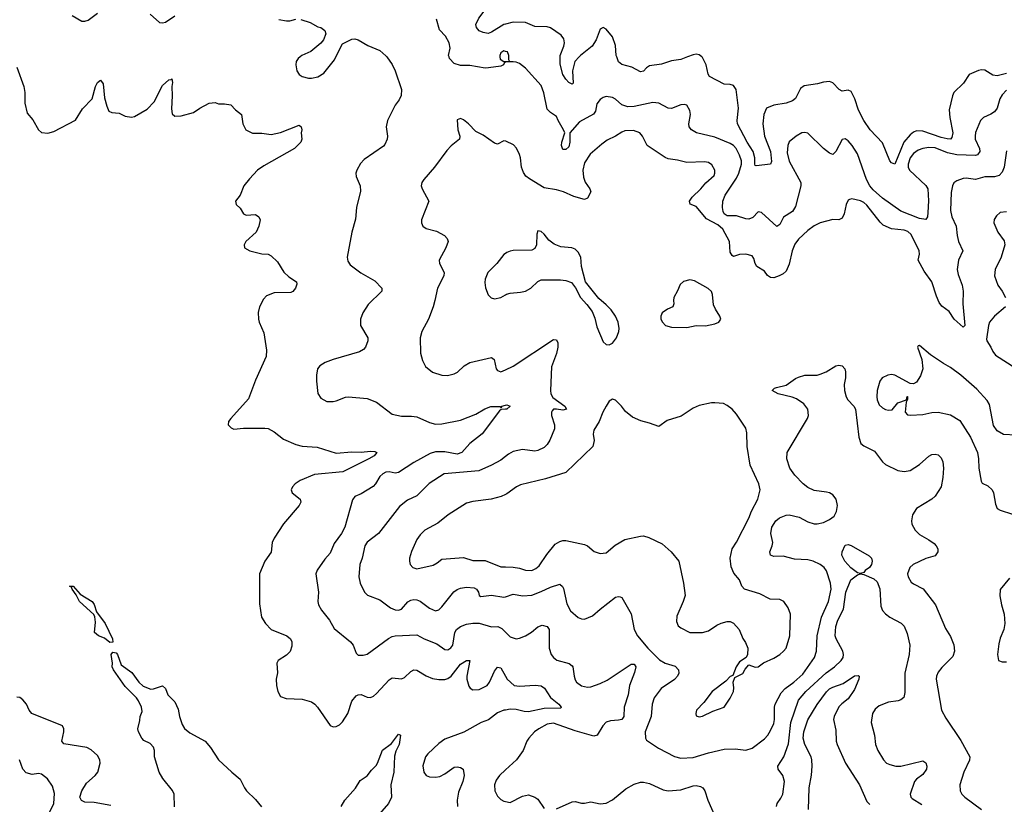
# Model space of a CAD drawing. Header units: inches. Extents: x 1603819 to 1745079, y 385938 to 533966.
# Tile 233 of 256: x 1676869 to 1683216, y 435184 to 440240. Entities that reach past the tile are written whole.
import ezdxf

# ---------------------------------------------------------------- set-up
doc = ezdxf.new("R2010")
doc.units = ezdxf.units.IN
doc.header["$MEASUREMENT"] = 0
for name, color, linetype in [('B6473', 7, 'Continuous'), ('B6474', 7, 'Continuous'), ('B6483', 7, 'Continuous'), ('B6484', 7, 'Continuous')]:
    doc.layers.add(name, color=color, linetype=linetype)

msp = doc.modelspace()

# ---------------------------------------------------------------- linework, layer by layer
at = {"layer": 'B6473', "color": 5}
for points, elevation in [([(1678676.1, 440000), (1678664.9, 439990), (1678650.6, 439970), (1678648.5, 439950), (1678655.5, 439910), (1678670, 439887.3), (1678690, 439873.4), (1678730, 439863), (1678750, 439862.4), (1678790, 439872.7), (1678830, 439895.5), (1678898, 439982), (1678907.1, 440000)], 440), ([(1679235.2, 440000), (1679270, 439950.6), (1679288.7, 439910), (1679330, 439791), (1679328.8, 439751.2), (1679315.8, 439724.2), (1679290, 439689.2), (1679240.3, 439590), (1679230.5, 439550), (1679240.5, 439490), (1679238, 439470), (1679223.4, 439436.6), (1679214.3, 439425.7), (1679090, 439339.7), (1679065.8, 439314.2), (1679041.3, 439270), (1679035.8, 439250), (1679037.6, 439230), (1679063.1, 439170), (1679065.8, 439134.2), (1679039.3, 439030), (1679033.7, 438953.7), (1679010.3, 438870), (1678980.3, 438710), (1678983.4, 438683.4), (1679000.2, 438660.2), (1679068.8, 438608.8), (1679157.5, 438557.5), (1679202.8, 438510), (1679204, 438490), (1679115.3, 438404.7), (1679082, 438350), (1679066.7, 438310), (1679066, 438270), (1679114, 438190), (1679114, 438170), (1679098.4, 438130), (1679085.5, 438114.5), (1679059.7, 438100.3), (1678890.7, 438050), (1678838, 438030), (1678804.9, 438010), (1678789.2, 437990), (1678781.8, 437950), (1678781.5, 437910), (1678790.4, 437830.4), (1678810, 437802), (1678850, 437780.5), (1678890, 437779.1), (1678910, 437783), (1678970, 437808), (1678989.5, 437810.5), (1679110, 437799.3), (1679170, 437774.3), (1679270, 437698), (1679330, 437684.2), (1679394.9, 437685.1), (1679430, 437680.8), (1679510, 437643.8), (1679550, 437634.2), (1679590, 437636.1), (1679710, 437660.2), (1679810, 437698.8), (1679866.8, 437733.2), (1679906.7, 437746.7), (1679966.4, 437746.4), (1679970, 437742), (1679976.4, 437743.6), (1679978, 437750), (1680000, 437755.3)], 440), ([(1680000, 439966.1), (1679995.3, 439964.7), (1679986.8, 439950), (1679970, 439941.6), (1679890.3, 439929.7), (1679870, 439928.5), (1679770, 439945.1), (1679710, 439945.6), (1679670, 439957.4), (1679639.7, 439990), (1679636.9, 440000)], 440), ([(1679964.5, 440000), (1679965.8, 439985.8), (1679990, 439971.6), (1680000, 439971.1)], 440), ([(1676850, 439934), (1676895.6, 439810), (1676902, 439770), (1676901.4, 439701.4), (1676918.3, 439638.3), (1676953.9, 439593.9), (1676990.3, 439530.3), (1677010, 439512.4), (1677050, 439508.9), (1677090, 439520.4), (1677228.2, 439591.8), (1677274.6, 439665.4), (1677337.2, 439730), (1677356.9, 439810), (1677370, 439835.5), (1677390, 439850.7), (1677406.6, 439826.6), (1677415.9, 439735.9), (1677430, 439682), (1677444.7, 439650), (1677462, 439642), (1677510, 439638), (1677550, 439618), (1677590, 439611), (1677610, 439617.3), (1677690, 439663.6), (1677735.3, 439710), (1677790, 439815.3), (1677830, 439852.4), (1677846.3, 439853.7), (1677850, 439858), (1677854.9, 439834.9), (1677850.4, 439810), (1677851.8, 439750), (1677846.7, 439666.7), (1677852.8, 439632.8), (1677870, 439619.1), (1677910, 439620.4), (1677990, 439641.6), (1678030, 439670.5), (1678090, 439702.8), (1678130, 439706), (1678150, 439698.8), (1678190, 439698.8), (1678230, 439691.3), (1678259.8, 439659.8), (1678298, 439630), (1678308.1, 439568.1), (1678326.8, 439530), (1678370, 439508.4), (1678430, 439508.2), (1678490, 439501.3), (1678550, 439512.4), (1678670, 439560.5), (1678684, 439550), (1678688.2, 439530), (1678684.4, 439510), (1678687.7, 439470), (1678681.6, 439450), (1678640.5, 439410), (1678442.7, 439297.3), (1678403.1, 439270), (1678350, 439215.6), (1678314, 439170), (1678290, 439109), (1678261, 439070), (1678264.7, 439050), (1678290, 439026), (1678311, 438990), (1678330, 438980.5), (1678390, 438984), (1678410.8, 438970), (1678418.8, 438950), (1678410.7, 438910), (1678394, 438870), (1678326, 438810), (1678316, 438790), (1678318.8, 438770), (1678352, 438750), (1678430, 438730.4), (1678470, 438728.4), (1678490, 438719.3), (1678530, 438680.7), (1678572.5, 438612.5), (1678603.8, 438583.8), (1678654, 438550), (1678655.2, 438535.2), (1678647.3, 438510), (1678630, 438489), (1678617.5, 438482.5), (1678510, 438479.7), (1678459.3, 438460.7), (1678439.9, 438440.1), (1678414.6, 438390), (1678406.5, 438353.5), (1678408.4, 438310), (1678412.9, 438290), (1678443.2, 438223.2), (1678459.7, 438110), (1678457.3, 438070), (1678390, 437917.2), (1678343.9, 437796.1), (1678230.8, 437670), (1678216, 437650), (1678212, 437630), (1678232, 437610), (1678250, 437601), (1678312.5, 437607.5), (1678448.6, 437608.6), (1678470, 437604.9), (1678510, 437584.9), (1678570, 437536.1), (1678650, 437502), (1678691, 437491), (1678786.2, 437486.2), (1678910, 437446.7), (1679010, 437456.2), (1679070, 437454), (1679130, 437459.5), (1679157.5, 437457.5), (1679171, 437450), (1679153.4, 437430), (1679119.3, 437410), (1678952.6, 437327.4), (1678770, 437309.1), (1678677.1, 437270), (1678644.4, 437250), (1678626.7, 437230), (1678619.3, 437210), (1678625.5, 437190), (1678676.3, 437150), (1678682, 437130), (1678670.6, 437110), (1678569, 436991), (1678510, 436899.3), (1678497.6, 436870), (1678490, 436809.2), (1678448.5, 436750), (1678415.8, 436670), (1678415.6, 436475.6), (1678427.7, 436390), (1678452.7, 436350), (1678490, 436310.4), (1678590.2, 436270.3), (1678614.4, 436250), (1678622.4, 436230), (1678622.4, 436202.4), (1678611.9, 436168.1), (1678590, 436144), (1678536.3, 436110), (1678527.6, 436092.4), (1678530.2, 436030.2), (1678523.1, 435990), (1678523.7, 435950), (1678532.2, 435910), (1678550, 435878), (1678585.9, 435865.9), (1678690, 435861.2), (1678750, 435844.4), (1678771.8, 435830), (1678788.9, 435810), (1678870, 435692.7), (1678890, 435682.4), (1678910, 435685.3), (1678930, 435695.6), (1678950, 435715.3), (1678983.4, 435770), (1679010, 435848.2), (1679038, 435882), (1679050, 435890.3), (1679070, 435891.7), (1679110, 435873.4), (1679130, 435871.8), (1679150, 435880.9), (1679170, 435897.8), (1679250, 435985.8), (1679270, 435998), (1679330, 435991.5), (1679350, 436002), (1679390, 436040.3), (1679410, 436050.3), (1679430, 436047.9), (1679490, 436012.2), (1679530, 435995.2), (1679570, 435987.9), (1679610, 435989.1), (1679630, 435995.5), (1679650, 436010.2), (1679710, 436087.7), (1679750, 436111.6), (1679770, 436110.5), (1679750.7, 436010), (1679750.6, 435990), (1679764.2, 435944.2), (1679772.1, 435932.1), (1679790, 435920.9), (1679830, 435923.3), (1679881.5, 435950), (1679898, 435970), (1679930, 436042.4), (1679950, 436068.2), (1679970, 436064), (1680000, 436009.1)], 420), ([(1680000, 439458.2), (1679990, 439459), (1679950, 439439), (1679930, 439443.7), (1679856.8, 439496.8), (1679810, 439519.6), (1679762.9, 439570), (1679730, 439594), (1679710, 439602.7), (1679690, 439595.3), (1679692.4, 439530), (1679705.5, 439490), (1679704, 439470), (1679650, 439427), (1679622.5, 439397.5), (1679543.1, 439290), (1679473.4, 439210), (1679460.7, 439190), (1679457.3, 439170), (1679462.8, 439150), (1679506.8, 439070), (1679459.1, 438950), (1679458.8, 438930), (1679466.8, 438910), (1679490, 438894), (1679556.3, 438876.3), (1679607.3, 438850), (1679625.5, 438830), (1679630.4, 438810), (1679616, 438770), (1679574, 438690), (1679574.4, 438670), (1679605.3, 438610), (1679603.7, 438590), (1679561.3, 438510), (1679546, 438430), (1679533.7, 438390), (1679504.2, 438310), (1679461.3, 438230), (1679450.3, 438190), (1679451.9, 438091.9), (1679464.9, 438044.9), (1679485.5, 438005.5), (1679529.2, 437969.2), (1679589.7, 437950.3), (1679627.9, 437947.9), (1679670, 437957.8), (1679691.9, 437968.1), (1679735.1, 438010), (1679770, 438031.4), (1679910, 438063), (1679927.3, 438050), (1679940.7, 437990), (1679950, 437978.8), (1679970, 437970.6), (1680000, 437984.1)], 460), ([(1680000, 438733.7), (1679990, 438726.6), (1679945.7, 438670), (1679887.2, 438610), (1679870, 438568.7), (1679867.1, 438547.1), (1679871.5, 438511.5), (1679890, 438466), (1679908.3, 438448.3), (1679930, 438440.7), (1679970, 438450.6), (1680000, 438467.2)], 480), ([(1680000, 437729.2), (1679972.2, 437727.8), (1679961.1, 437718.9), (1679850, 437571.2), (1679770.2, 437510), (1679719.5, 437450), (1679690, 437439.8), (1679610, 437455.3), (1679550, 437454.2), (1679514.8, 437445.2), (1679410, 437386), (1679310, 437322.4), (1679290, 437317.8), (1679250, 437326.8), (1679230, 437324.5), (1679210, 437314.2), (1679190, 437295.4), (1679162.9, 437250), (1679147.4, 437232.6), (1679070, 437184.7), (1679030, 437167.6), (1679015, 437145), (1678965.2, 436970), (1678944, 436930), (1678896.4, 436863.6), (1678870, 436802.7), (1678836, 436764), (1678787.5, 436692.5), (1678777.1, 436670), (1678794.9, 436550), (1678791.6, 436490), (1678794.6, 436470), (1678815.5, 436435.5), (1678867.2, 436370), (1678897.3, 436317.3), (1679002.4, 436230), (1679018, 436210), (1679038.8, 436158.8), (1679050, 436144.7), (1679084, 436144), (1679110, 436152.4), (1679246.6, 436253.4), (1679270, 436266), (1679289.8, 436270.2), (1679430, 436276.5), (1679477.1, 436250), (1679558, 436218), (1679610, 436180.8), (1679630, 436180.3), (1679648.8, 436191.2), (1679660.4, 436210), (1679673.7, 436290), (1679685.5, 436310), (1679709.9, 436330.1), (1679750, 436343.8), (1679790, 436350.8), (1679830, 436350.1), (1679910, 436326.9), (1679951, 436330), (1679977.6, 436317.6), (1680000, 436294.1)], 440), ([(1680000, 437425.1), (1679970, 437401.5), (1679910, 437368.5), (1679828.2, 437331.8), (1679606.3, 437313.7), (1679507.9, 437252.1), (1679430, 437170.9), (1679370, 437143.5), (1679317.6, 437102.4), (1679182.6, 436930), (1679110, 436872.1), (1679093.6, 436850), (1679077.6, 436770), (1679062.6, 436730), (1679055, 436650), (1679064, 436610), (1679091.4, 436551.4), (1679111.6, 436531.6), (1679190, 436502.3), (1679258.4, 436450), (1679290, 436437.3), (1679310, 436434), (1679330, 436440.9), (1679371.8, 436488.2), (1679390, 436500.2), (1679410, 436504.2), (1679430, 436502.4), (1679450, 436494), (1679510, 436448), (1679550, 436430.3), (1679570, 436436.9), (1679590, 436455.6), (1679667.9, 436552.1), (1679690, 436568.4), (1679710, 436576.3), (1679750, 436583), (1679798, 436578), (1679814, 436570), (1679825.7, 436550), (1679830.3, 436530.3), (1679842.4, 436522.4), (1679909.4, 436530.6), (1679990, 436517.7), (1680000, 436521.1)], 460), ([(1680000, 437179.7), (1679972.3, 437167.7), (1679909.2, 437150.8), (1679790, 437135.6), (1679750, 437124), (1679630.5, 437050), (1679564.7, 436995.3), (1679481.6, 436950), (1679450, 436920.7), (1679428.8, 436890), (1679394, 436814), (1679381.3, 436770), (1679381.3, 436750), (1679387, 436730), (1679403.8, 436710), (1679430, 436700.9), (1679535.1, 436725), (1679560.8, 436739.2), (1679590, 436764), (1679730, 436774), (1679790, 436754.6), (1679870, 436754.7), (1679970, 436714.9), (1680000, 436714)], 480), ([(1677866.8, 435166.8), (1677864.1, 435250), (1677853.2, 435273.2), (1677792.3, 435350), (1677768.7, 435390), (1677737.4, 435490), (1677738, 435530), (1677731.1, 435551.1), (1677710, 435575.1), (1677670, 435594.5), (1677656.2, 435610), (1677635.1, 435650), (1677629.6, 435670.4), (1677644, 435724), (1677646, 435750), (1677658, 435782), (1677653.3, 435810), (1677635.8, 435850), (1677622, 435870), (1677550, 435943), (1677474, 436050), (1677465.1, 436070), (1677467.6, 436092.4), (1677459.5, 436150), (1677470, 436164), (1677490, 436160.5), (1677500.5, 436150), (1677522.4, 436082.4), (1677592.7, 436032.8), (1677637.1, 435970), (1677664.3, 435944.3), (1677714.3, 435925.7), (1677732.6, 435927.4), (1677790, 435947.7), (1677810, 435930.8), (1677824, 435890), (1677870, 435844.9), (1677890, 435797.3), (1677899.3, 435750), (1677917.3, 435697.3), (1677932, 435672), (1677965.3, 435645.3), (1678064.9, 435590), (1678098, 435550), (1678150, 435470.8), (1678235.8, 435390), (1678290, 435346.7), (1678317.3, 435290), (1678331.3, 435271.3), (1678390, 435215), (1678427.1, 435167.1)], 380), ([(1677455.7, 435175.7), (1677350, 435196.3), (1677290, 435197.6), (1677267.4, 435207.4), (1677257.6, 435230), (1677269.8, 435270), (1677298.9, 435321.1), (1677356, 435370), (1677372.4, 435390), (1677387.2, 435450), (1677385.8, 435470), (1677370, 435498.3), (1677330, 435534.7), (1677300.9, 435550), (1677153.6, 435573.6), (1677139.7, 435590), (1677153.1, 435650), (1677153.3, 435670), (1677145.1, 435690), (1676946.6, 435770), (1676931.1, 435791.1), (1676912.8, 435830), (1676890, 435857.6), (1676870, 435871.2), (1676850, 435873.3)], 420), ([(1680000, 435791.5), (1679990.1, 435789.9), (1679950, 435773.2), (1679891.2, 435728.8), (1679844.2, 435710), (1679731.5, 435648.5), (1679610, 435603.1), (1679570, 435575.8), (1679499, 435510), (1679485.2, 435490), (1679468.1, 435431.9), (1679474.9, 435390), (1679490, 435370.3), (1679510, 435361.3), (1679550, 435358), (1679576.5, 435363.5), (1679610, 435379.6), (1679670, 435423), (1679690, 435425.5), (1679710, 435420.5), (1679726.8, 435410), (1679734, 435370), (1679724.9, 435330), (1679697.8, 435262.2), (1679690.2, 435210), (1679691.7, 435170)], 420), ([(1678940.7, 435170), (1678965, 435210), (1679032.9, 435287.1), (1679063.6, 435336.4), (1679110, 435366.7), (1679135.9, 435404.1), (1679166.1, 435433.9), (1679176.5, 435450), (1679207.8, 435532.2), (1679265.2, 435574.8), (1679310, 435634.9), (1679324.7, 435630), (1679314.6, 435570), (1679294.5, 435525.5), (1679286.2, 435493.8), (1679280.9, 435390), (1679261.6, 435310), (1679266.3, 435230), (1679247.5, 435190), (1679144, 435070)], 380), ([(1677060.9, 435130), (1677089, 435190), (1677093.6, 435253.6), (1677080.9, 435300.9), (1677049, 435349), (1677010, 435378.9), (1676990, 435383), (1676950, 435376.3), (1676910, 435387.6), (1676889.8, 435409.8), (1676866.9, 435470)], 440), ([(1680000, 435405.1), (1679961.1, 435370), (1679940.9, 435339.1), (1679930.3, 435310), (1679931.8, 435270), (1679950, 435235.5), (1679970, 435215.8), (1679990, 435203.1), (1680000, 435201.4)], 440)]:
    msp.add_lwpolyline(points, dxfattribs=dict(at, elevation=elevation))
at = {"layer": 'B6473', "color": 5, "elevation": 380}
msp.add_lwpolyline([(1677450, 436226.6), (1677415.2, 436255.2), (1677377.2, 436270), (1677352.3, 436290), (1677357.2, 436357.2), (1677352.7, 436392.7), (1677346.3, 436406.3), (1677255.1, 436490), (1677234, 436534), (1677206.6, 436570), (1677204, 436584), (1677189.6, 436590.4), (1677214.8, 436590), (1677258, 436538), (1677337.3, 436490), (1677350, 436471), (1677364.9, 436424.9), (1677420.5, 436350), (1677467.3, 436250), (1677470, 436229.2)], close=True, dxfattribs=at)
at = {"layer": 'B6474', "color": 5}
for points, elevation in [([(1680000, 440212.2), (1679990, 440209.9), (1679910, 440159.1), (1679890, 440151.5), (1679857.2, 440157.2), (1679830, 440168.3), (1679813.3, 440190), (1679809.7, 440210), (1679828.3, 440250), (1679870, 440304.2), (1679936.2, 440370), (1679963.7, 440416.3), (1680000, 440462.2)], 420), ([(1677207.1, 440267.1), (1677270, 440230.8), (1677290, 440230.6), (1677310, 440238), (1677370, 440282)], 440), ([(1677710, 440274.8), (1677770, 440223), (1677790, 440219.3), (1677810, 440223.1), (1677870, 440266)], 440), ([(1678539.6, 440240.4), (1678590, 440232.2), (1678610, 440232.7), (1678650, 440243.8)], 440), ([(1678680.4, 440240.4), (1678742.5, 440222.5), (1678790, 440194.8), (1678811.3, 440190), (1678836, 440170), (1678842.8, 440150), (1678826.8, 440110), (1678810.4, 440089.6), (1678745.5, 440034.5), (1678687.3, 440010), (1678676.1, 440000)], 440), ([(1679636.9, 440000), (1679634, 440010), (1679643.5, 440056.5), (1679637.5, 440090), (1679615, 440135), (1679574.3, 440174.3), (1679555.8, 440244.2)], 440), ([(1678907.1, 440000), (1678950, 440084.7), (1679010, 440114.8), (1679030, 440116.3), (1679050, 440110.5), (1679113.5, 440073.5), (1679190, 440040.7), (1679230, 440007.3), (1679235.2, 440000)], 440), ([(1680000, 440035.8), (1679990, 440038.4), (1679970, 440026.6), (1679963.6, 440010), (1679964.5, 440000)], 440)]:
    msp.add_lwpolyline(points, dxfattribs=dict(at, elevation=elevation))
at = {"layer": 'B6483', "color": 5}
for points, elevation in [([(1680000, 439971.1), (1680010, 439970.6), (1680027.3, 439972.7), (1680021.2, 439981.2), (1680022, 440000)], 440), ([(1680475.2, 440000), (1680448.4, 439970), (1680432.6, 439910), (1680436.3, 439830), (1680430, 439825.1), (1680410, 439836.2), (1680390, 439856), (1680370, 439887.2), (1680353.9, 439953.9), (1680353.2, 440000)], 420), ([(1681172.9, 440000), (1681130, 439983.5), (1681070, 439975.1), (1681007.3, 439952.7), (1680930, 439943), (1680910, 439929.6), (1680890, 439908.2), (1680870, 439903.5), (1680815.1, 439935.1), (1680750.6, 439950.6), (1680730, 439968.3), (1680717.8, 440000)], 420), ([(1683230, 439893.1), (1683170, 439878.6), (1683142.2, 439882.2), (1683090, 439914.5), (1683070, 439917.7), (1683050, 439913), (1682990, 439886.6), (1682952.2, 439830), (1682891.8, 439770), (1682882.8, 439750), (1682861.5, 439658.5), (1682865.3, 439610), (1682883.5, 439510), (1682878.3, 439481.7), (1682870, 439471.1), (1682848.4, 439471.6), (1682810, 439481.5), (1682690, 439521.4), (1682650, 439524.8), (1682630, 439515.7), (1682610, 439498.8), (1682568.3, 439451.7), (1682510, 439309.6), (1682490, 439317.6), (1682477.6, 439330), (1682430, 439447), (1682352.4, 439530), (1682311.1, 439590), (1682276, 439656), (1682253, 439730), (1682230, 439776.4), (1682210, 439786), (1682170, 439778.7), (1682151, 439791), (1682110, 439832.7), (1682090, 439840.9), (1682050, 439838), (1682013, 439827), (1681926.7, 439813.3), (1681902.9, 439797.1), (1681870, 439731.8), (1681850, 439716.3), (1681810, 439703.1), (1681730, 439689.7), (1681683.6, 439670), (1681665.4, 439630), (1681660.4, 439570), (1681670.9, 439490), (1681708.7, 439390), (1681714.7, 439325.3), (1681710, 439308), (1681617.6, 439297.6), (1681610, 439300.9), (1681608, 439308), (1681609, 439350), (1681597.2, 439390), (1681559.3, 439450), (1681496.6, 439570), (1681493.8, 439590), (1681502.2, 439670), (1681487.3, 439790), (1681470, 439816.3), (1681450, 439823.5), (1681410, 439824.2), (1681314.9, 439874.9), (1681307.2, 439890), (1681294.2, 439950), (1681270, 439996.3), (1681265.7, 440000)], 420), ([(1683230, 439785.7), (1683203.1, 439756.9), (1683187.4, 439730), (1683169.4, 439670), (1683153.9, 439646.1), (1683130, 439630.6), (1683082.4, 439610), (1683063.1, 439590), (1683030, 439512.7), (1683027.3, 439490), (1683029.4, 439469.4), (1683055.8, 439410), (1683058.5, 439390), (1683043, 439370), (1683030, 439365), (1682910, 439368.5), (1682850, 439382.3), (1682770, 439413.3), (1682730, 439416.9), (1682690, 439411.1), (1682660.7, 439399.3), (1682630, 439376.8), (1682610, 439350.7), (1682596.5, 439310), (1682597.2, 439290), (1682604.6, 439270), (1682711.3, 439171.3), (1682723, 439150), (1682727.1, 439072.9), (1682723.4, 438996.6), (1682720.4, 438970), (1682710, 438952.7), (1682670, 438958.3), (1682550, 439007.1), (1682430, 439089.9), (1682370, 439144.7), (1682348.8, 439170), (1682327.5, 439210), (1682270, 439376.3), (1682234.8, 439430), (1682210, 439458.7), (1682190, 439471.7), (1682170, 439467.1), (1682130, 439391.3), (1682110, 439371.6), (1682090, 439379.6), (1682051, 439411), (1681950, 439509.5), (1681930, 439513.7), (1681910, 439510.8), (1681874.4, 439490), (1681830, 439453.3), (1681820.2, 439430), (1681817.2, 439382.8), (1681830, 439328), (1681904, 439190), (1681905.2, 439170), (1681870, 439037.2), (1681850, 439004.2), (1681793.3, 438966.7), (1681770, 438921.2), (1681750, 438907), (1681650, 438997.2), (1681630, 439001.2), (1681594.9, 438965.1), (1681570, 438955.1), (1681550, 438956.9), (1681490, 438976.4), (1681430, 438975.6), (1681410, 438989.6), (1681404.5, 439004.5), (1681398.9, 439030), (1681401, 439070), (1681416, 439110), (1681490, 439218), (1681504.2, 439250), (1681521.3, 439310), (1681521.1, 439330), (1681510, 439366.3), (1681486.8, 439410), (1681470, 439429.8), (1681450, 439442.4), (1681350, 439483.2), (1681232.3, 439510), (1681198.7, 439530), (1681185.7, 439550), (1681182.7, 439570), (1681193.1, 439630), (1681190, 439654), (1681170, 439689.4), (1681154.5, 439694.5), (1681130, 439692.4), (1681070, 439667.4), (1681050, 439669.7), (1680990, 439701.8), (1680950, 439706.5), (1680830, 439681), (1680790, 439678), (1680751.5, 439691.5), (1680710, 439727.3), (1680690, 439738.4), (1680650, 439745.1), (1680630, 439739.5), (1680610, 439725.1), (1680590, 439698), (1680581.7, 439650), (1680567.7, 439632.3), (1680478.5, 439581.5), (1680414.9, 439510), (1680414.7, 439450), (1680410, 439420.9), (1680390, 439403.6), (1680370, 439404.5), (1680361.3, 439430), (1680363.5, 439450), (1680382.7, 439510), (1680375.1, 439530), (1680339.5, 439590), (1680330, 439615.3), (1680290, 439641.2), (1680270, 439664), (1680248.3, 439768.3), (1680230, 439816), (1680130, 439927.6), (1680090, 439957), (1680070, 439967), (1680050, 439969.5), (1680010, 439969.2), (1680000, 439966.1)], 440), ([(1683230, 439395.3), (1683215.2, 439290), (1683202, 439258), (1683183, 439237), (1683152.7, 439227.2), (1683090, 439227.4), (1683030, 439210.7), (1682970, 439219.2), (1682950, 439216.9), (1682910, 439201.3), (1682891.5, 439188.5), (1682881.7, 439170), (1682874.2, 439125.8), (1682868.6, 439010), (1682877.8, 438970), (1682905.8, 438910), (1682911.8, 438850), (1682921.7, 438810), (1682948.9, 438750), (1682920.2, 438690), (1682912.4, 438630), (1682918, 438598), (1682943.6, 438530), (1682951.8, 438490), (1682949, 438410), (1682962, 438270), (1682950, 438258), (1682893, 438310), (1682860.4, 438360.4), (1682813.9, 438393.9), (1682796.8, 438416.8), (1682778.3, 438458.3), (1682748.6, 438550), (1682699.4, 438619.4), (1682661.8, 438690), (1682669.4, 438730), (1682668.3, 438750), (1682615.4, 438855.4), (1682594.3, 438874.3), (1682570, 438883.9), (1682490, 438892.9), (1682435.5, 438915.5), (1682415, 438935), (1682330, 439043.9), (1682310, 439062.4), (1682290, 439073.5), (1682233.8, 439086.2), (1682217.7, 439082.3), (1682210, 439077), (1682197.7, 439050), (1682183.6, 438990), (1682170, 438960.9), (1682150, 438949.6), (1682110, 438953), (1682030, 438930.8), (1681990, 438911.6), (1681950, 438880.6), (1681890, 438825), (1681866.8, 438793.2), (1681848.7, 438750), (1681830, 438665.6), (1681810, 438620.5), (1681790, 438603.1), (1681764, 438590), (1681730, 438577.2), (1681710, 438579.7), (1681690, 438591.6), (1681670, 438619.7), (1681620.7, 438650), (1681609.8, 438669.8), (1681601.8, 438701.8), (1681590, 438718.7), (1681550, 438729.7), (1681510, 438727.1), (1681470, 438715.1), (1681461.2, 438721.2), (1681450, 438741.2), (1681445.1, 438810), (1681400.7, 438890), (1681370, 438917.9), (1681295.8, 438955.8), (1681230, 439035.9), (1681191, 439051), (1681187.3, 439070), (1681204.1, 439095.9), (1681260.9, 439150), (1681292.1, 439187.9), (1681344.9, 439235.1), (1681351.2, 439250), (1681349.7, 439270), (1681330, 439304.5), (1681310, 439319.7), (1681284.6, 439324.6), (1681170, 439319.4), (1681110, 439335.8), (1681050, 439343.5), (1681030, 439352.1), (1680914.7, 439430), (1680883, 439490), (1680867, 439510), (1680826, 439526), (1680770, 439523.2), (1680750, 439515.9), (1680710, 439488.7), (1680657, 439463), (1680621.7, 439438.3), (1680547.2, 439372.8), (1680510, 439318.7), (1680499.3, 439270), (1680504.4, 439224.4), (1680513.7, 439193.7), (1680545.2, 439150), (1680550.2, 439130), (1680530, 439089.3), (1680510, 439080.9), (1680440.5, 439100.5), (1680374, 439130), (1680330, 439143.7), (1680250, 439157.4), (1680155.4, 439215.4), (1680132.6, 439232.6), (1680115.9, 439255.9), (1680103, 439290), (1680098, 439350), (1680091.6, 439371.6), (1680072, 439412), (1680053.3, 439433.3), (1680002, 439458), (1680000, 439458.2)], 460), ([(1683230, 439002), (1683190, 438997), (1683164.8, 438975.2), (1683150, 438953.2), (1683148.4, 438930), (1683174.4, 438870), (1683215.1, 438815.1), (1683218.7, 438790), (1683195.8, 438710), (1683158, 438630), (1683152.4, 438590), (1683175.2, 438530), (1683203.2, 438490), (1683223.6, 438450)], 480), ([(1680000, 438467.2), (1680008.2, 438471.8), (1680030, 438478.7), (1680096.6, 438483.4), (1680130, 438490.4), (1680163.7, 438510), (1680210, 438554), (1680230, 438564), (1680355.5, 438564.5), (1680390, 438559.1), (1680426, 438546), (1680452.7, 438512.7), (1680484, 438450), (1680525.5, 438405.5), (1680559.7, 438359.7), (1680577.6, 438317.6), (1680590, 438261), (1680630, 438164.7), (1680650, 438146), (1680670, 438144.7), (1680690, 438154.8), (1680716.2, 438190), (1680731.5, 438230), (1680733.3, 438250), (1680726.3, 438290), (1680709.6, 438330), (1680682, 438370), (1680650, 438403.5), (1680602.4, 438442.4), (1680516.2, 438550), (1680491, 438650), (1680487.3, 438710), (1680470, 438741.3), (1680450, 438760.4), (1680428.7, 438770), (1680356.9, 438776.9), (1680314.3, 438794.3), (1680280.1, 438820.1), (1680250, 438858), (1680230, 438875.1), (1680210, 438879), (1680202.5, 438857.5), (1680200.5, 438790), (1680190, 438765.2), (1680170, 438754.5), (1680050, 438751.8), (1680030, 438749.4), (1680010, 438740.9), (1680000, 438733.7)], 480), ([(1683224, 438390), (1683153.4, 438330), (1683121.8, 438290), (1683113.4, 438270), (1683101.2, 438181.2), (1683103, 438170), (1683130, 438130.7), (1683141.7, 438101.7), (1683159.2, 438079.2), (1683290, 437994.9)], 480), ([(1680000, 437984.1), (1680050, 438006.7), (1680310, 438179.1), (1680330, 438177.3), (1680337.7, 438157.8), (1680338, 438130), (1680330, 438089.4), (1680297.3, 438002.7), (1680290.1, 437850), (1680293.9, 437830), (1680306.4, 437806.4), (1680384, 437750), (1680393.1, 437730), (1680370, 437723.7), (1680330, 437731.3), (1680310.8, 437729.2), (1680301.1, 437718.9), (1680296.2, 437710), (1680296.8, 437690), (1680316.2, 437630), (1680317.1, 437602.9), (1680286, 437530), (1680270, 437503.6), (1680250, 437484), (1680210, 437464.7), (1680190, 437460.5), (1680111.3, 437471.3), (1680050, 437457.2), (1680019.6, 437440.4), (1680000, 437425.1)], 460), ([(1683290, 437562.6), (1683210, 437566), (1683170, 437589.6), (1683145.5, 437625.5), (1683121.2, 437761.2), (1683106, 437786), (1683038.9, 437858.9), (1682935.6, 437950), (1682870, 437999.7), (1682824.1, 438024.1), (1682739.8, 438079.8), (1682670, 438139.5), (1682661.6, 438138.4), (1682657.3, 438130), (1682683.8, 438050), (1682690.8, 437990), (1682675.2, 437944.8), (1682650, 437904), (1682630, 437894), (1682610, 437895.3), (1682509.5, 437949.5), (1682490, 437953.3), (1682464.7, 437950), (1682428.9, 437931.1), (1682414, 437910), (1682397.1, 437850), (1682394.4, 437810), (1682396.4, 437790), (1682410, 437757.3), (1682430, 437738), (1682450, 437728.2), (1682470, 437723), (1682494.2, 437725.8), (1682529.6, 437770.4), (1682586, 437790), (1682589.2, 437810.8), (1682592, 437812), (1682592, 437792), (1682583.6, 437776.4), (1682577.3, 437710), (1682593.2, 437693.2), (1682610.5, 437690.5), (1682690, 437695.3), (1682750, 437708.7), (1682790, 437710.3), (1682870, 437694), (1682930, 437656.4), (1682998.7, 437550), (1683042.4, 437450), (1683050.4, 437410), (1683052, 437350), (1683066.2, 437266.2), (1683072.5, 437252.5), (1683110, 437235.8), (1683137, 437210), (1683146.7, 437190), (1683159, 437119), (1683170.7, 437090), (1683190, 437078.4), (1683270, 437054)], 480), ([(1680000, 436521.1), (1680050, 436538), (1680112.2, 436527.8), (1680170, 436532.2), (1680230, 436554.2), (1680290, 436583.2), (1680350, 436602), (1680367.3, 436587.3), (1680374, 436574), (1680396.8, 436476.8), (1680420.3, 436430), (1680470, 436388.4), (1680490, 436378.4), (1680510, 436377.1), (1680562.6, 436397.4), (1680610, 436440.5), (1680710, 436519.1), (1680730, 436524), (1680740.7, 436520.7), (1680750, 436516), (1680810, 436410.7), (1680831.1, 436310), (1680851.3, 436270), (1680918, 436190), (1680994.1, 436114.1), (1681030, 436092.8), (1681094.7, 436074.7), (1681115.8, 436050), (1681118.4, 436030), (1681110.4, 436010), (1681090.9, 435989.1), (1681004.6, 435930), (1680959.6, 435870), (1680947.1, 435830), (1680939.6, 435750), (1680901.7, 435650), (1680902.4, 435610), (1680910, 435597.3), (1680986, 435546), (1681090, 435491.5), (1681130, 435480.3), (1681210, 435484.5), (1681310, 435515.2), (1681410, 435538.2), (1681480.6, 435540.6), (1681550, 435533.4), (1681590, 435546), (1681670, 435606.4), (1681691.5, 435630), (1681710, 435660.3), (1681730, 435704.9), (1681735.5, 435730), (1681735.3, 435810), (1681739.8, 435830), (1681777.8, 435902.2), (1681803.5, 435930), (1681859.4, 435970), (1681916.7, 436023.3), (1681993.6, 436130), (1682006.4, 436170), (1682010.4, 436270), (1682038.1, 436390), (1682083.2, 436490), (1682099.5, 436570), (1682094.7, 436610), (1682070, 436688), (1682055.3, 436710), (1682028.4, 436730), (1681983.5, 436750), (1681950, 436759.2), (1681863.7, 436763.7), (1681790, 436782.1), (1681730, 436781.5), (1681709.7, 436790), (1681704.5, 436810), (1681720.7, 436850), (1681723.4, 436870), (1681710.4, 436930), (1681718.6, 436970), (1681743.4, 437010), (1681768, 437030), (1681810, 437047.8), (1681830, 437050.1), (1681894.2, 437034.2), (1681950, 437004.7), (1681990, 436991.3), (1682010, 436990.3), (1682050, 437000.3), (1682090, 437018.3), (1682118.4, 437041.6), (1682133.6, 437070), (1682141.1, 437110), (1682132.2, 437150), (1682110, 437177.2), (1682090, 437190.6), (1682070, 437196.1), (1681990, 437205.4), (1681950, 437225.2), (1681919.2, 437250), (1681865.5, 437305.5), (1681833.6, 437350), (1681813.7, 437410), (1681816.2, 437450), (1681948.4, 437670), (1681953.7, 437690), (1681949.9, 437729.9), (1681924.3, 437764.3), (1681876.6, 437796.6), (1681848.3, 437808.3), (1681759, 437830), (1681719, 437850), (1681735.1, 437864.9), (1681748, 437870), (1681810, 437885.5), (1681870, 437928), (1681890, 437936.8), (1681930, 437948.5), (1682009.9, 437950.1), (1682030, 437954.8), (1682068.7, 437971.3), (1682130, 438010.3), (1682150, 438013.4), (1682170, 438008.5), (1682188.5, 437990), (1682193, 437970), (1682191.8, 437931.8), (1682183.2, 437890), (1682185, 437850), (1682195.8, 437810), (1682206.5, 437790), (1682246, 437750), (1682257.5, 437730), (1682277.5, 437550), (1682291.5, 437510), (1682310, 437494.4), (1682378.9, 437458.9), (1682430.2, 437390.2), (1682450, 437373.1), (1682530, 437334.7), (1682570, 437328.2), (1682610, 437335.3), (1682670, 437374.6), (1682730, 437427.2), (1682750, 437438), (1682770, 437441.1), (1682790, 437436.5), (1682810, 437417.1), (1682820.8, 437390), (1682824.2, 437350), (1682820.6, 437290), (1682808.3, 437230), (1682770.2, 437170), (1682750, 437150.8), (1682650, 437089.7), (1682624.4, 437050), (1682617.7, 437010), (1682620.8, 436990), (1682642, 436950), (1682670, 436922), (1682730, 436888.9), (1682763.9, 436863.9), (1682777.4, 436850), (1682787.4, 436830), (1682788.7, 436810), (1682770, 436785.6), (1682710, 436768.4), (1682628, 436730), (1682608.2, 436710), (1682592.7, 436670), (1682595.5, 436650), (1682616.2, 436616.2), (1682630, 436604.9), (1682693, 436573), (1682772.9, 436470), (1682836.4, 436316.4), (1682870, 436265.5), (1682890, 436211), (1682894.9, 436170), (1682884.5, 436135.5), (1682814.5, 436065.5), (1682790, 436034.7), (1682779.2, 436010), (1682776.9, 435990), (1682811.7, 435790), (1682839.4, 435739.4), (1682935.4, 435595.4), (1682993.7, 435490), (1682991.8, 435468.2), (1682954.4, 435390), (1682930.3, 435310.3), (1682931.5, 435271.6), (1682942.4, 435250), (1682961.6, 435230), (1683069.4, 435149.4)], 460), ([(1680000, 436714), (1680050, 436712.6), (1680090, 436706.5), (1680130, 436691.8), (1680170, 436690.3), (1680196.6, 436703.4), (1680218.7, 436721.3), (1680266.4, 436793.6), (1680320.6, 436859.4), (1680350, 436878.3), (1680370, 436884.6), (1680390, 436884.6), (1680510, 436858.4), (1680528.9, 436848.9), (1680573, 436813), (1680610, 436801.1), (1680650, 436804.2), (1680706.9, 436853.1), (1680769.8, 436890.2), (1680870, 436912), (1680890, 436913.7), (1680924.2, 436904.2), (1681010, 436861.6), (1681067.7, 436810), (1681119.1, 436750), (1681147.7, 436610), (1681158, 436530), (1681145.5, 436490), (1681104.4, 436395.6), (1681102, 436362), (1681114.7, 436334.7), (1681130, 436321.6), (1681190, 436290.6), (1681270, 436290.4), (1681310, 436302), (1681362, 436338), (1681390, 436350.8), (1681430, 436362.8), (1681450, 436361), (1681470.6, 436350.6), (1681506.8, 436310), (1681530, 436252), (1681547.5, 436227.5), (1681562, 436190), (1681561, 436150), (1681551.1, 436128.9), (1681510, 436102), (1681486.8, 436070), (1681465.4, 436014.6), (1681450, 436008), (1681421.6, 435978.4), (1681334, 435910), (1681279.3, 435840.7), (1681231, 435790), (1681226.8, 435770), (1681230, 435754), (1681250, 435748), (1681270, 435750.8), (1681336.2, 435783.8), (1681410, 435810.7), (1681450, 435867.3), (1681469.6, 435910), (1681473.6, 435933.6), (1681468.9, 435971.1), (1681478, 436002), (1681530, 436026.8), (1681546, 436054), (1681570, 436082), (1681610, 436067.7), (1681630, 436070.8), (1681664.5, 436095.5), (1681730, 436124.9), (1681769, 436150), (1681793.2, 436170), (1681809.4, 436190.6), (1681833.6, 436270), (1681838, 436410), (1681822.7, 436450), (1681794, 436490), (1681770, 436504), (1681706.8, 436506.8), (1681641.2, 436541.2), (1681542, 436570), (1681525.2, 436590), (1681509.3, 436630), (1681473.3, 436673.3), (1681454.9, 436714.9), (1681449.5, 436770), (1681461.6, 436830), (1681490, 436874), (1681570, 437027.3), (1681586.3, 437073.7), (1681627.8, 437150), (1681642.9, 437210), (1681633.3, 437250), (1681576.9, 437370), (1681558.7, 437490), (1681557.5, 437577.5), (1681550, 437608), (1681490, 437697.2), (1681460.9, 437730), (1681430, 437754), (1681406.2, 437766.2), (1681350, 437771.1), (1681329.1, 437770.9), (1681250, 437754.2), (1681210, 437736.8), (1681134.1, 437685.9), (1681043, 437657), (1680990, 437618.7), (1680930, 437640.5), (1680874, 437654), (1680819.7, 437679.7), (1680775.3, 437715.3), (1680749.2, 437750), (1680710, 437789), (1680690, 437795.3), (1680670, 437782), (1680650, 437749.2), (1680628.4, 437710), (1680603.8, 437650), (1680570, 437594), (1680566.4, 437570), (1680572.1, 437527.9), (1680563.8, 437490), (1680390, 437321.3), (1680258.6, 437281.4), (1680097.8, 437242.2), (1680070.8, 437229.2), (1680010, 437184), (1680000, 437179.7)], 480), ([(1680000, 437755.3), (1680010, 437757.6), (1680030.8, 437750), (1680010, 437729.7), (1680000, 437729.2)], 440), ([(1681747.4, 435170), (1681752.4, 435190), (1681776.5, 435223.5), (1681788.9, 435250), (1681799.4, 435330), (1681789.3, 435369.3), (1681758.3, 435410), (1681756.8, 435430), (1681794.5, 435490), (1681825.4, 435574.6), (1681839.9, 435710), (1681890, 435854.9), (1681937.2, 435910), (1682068.2, 436031.8), (1682120.8, 436070), (1682164, 436110), (1682177.3, 436130), (1682180.3, 436150), (1682175.3, 436170), (1682131.4, 436250), (1682125.9, 436270), (1682129.9, 436330), (1682142.9, 436370), (1682178.6, 436441.4), (1682194.6, 436550), (1682226.5, 436630), (1682270, 436663.1), (1682290, 436668.9), (1682310, 436664.9), (1682376.1, 436636.1), (1682397.2, 436617.2), (1682413.3, 436573.3), (1682421, 436461), (1682430, 436432.4), (1682450, 436410.3), (1682478, 436390), (1682551, 436351), (1682570, 436332.2), (1682590, 436284), (1682608, 436210), (1682602.8, 436150), (1682574, 436030), (1682575.3, 435904.7), (1682567.7, 435872.3), (1682550, 435857.2), (1682532, 435850), (1682470, 435841.3), (1682410, 435818.3), (1682382.8, 435797.2), (1682366, 435770), (1682357, 435710), (1682379, 435630), (1682386.5, 435570), (1682400.9, 435530), (1682436.5, 435470), (1682457.1, 435450), (1682479.3, 435439.3), (1682518, 435430), (1682550, 435429.2), (1682690, 435463), (1682710.4, 435450.4), (1682717.1, 435430), (1682714, 435410), (1682690, 435376.2), (1682650, 435345.6), (1682637, 435330), (1682610.3, 435250), (1682614.4, 435230), (1682621.8, 435221.8), (1682683.6, 435183.6)], 440), ([(1683250, 436640.9), (1683190, 436568.7), (1683187.2, 436527.2), (1683198, 436470), (1683216, 436410), (1683219.6, 436350), (1683213.7, 436310), (1683190, 436255.3), (1683181.7, 436218.3), (1683172, 436150), (1683178, 436110), (1683201.6, 436101.6), (1683230, 436101.5)], 480), ([(1680000, 436294.1), (1680030, 436262.6), (1680070, 436250.3), (1680090, 436253.6), (1680130, 436270.2), (1680167.9, 436292.1), (1680210, 436328.5), (1680237.6, 436337.6), (1680268.7, 436328.7), (1680282.4, 436310), (1680282, 436190), (1680295.8, 436150), (1680310.4, 436130), (1680332.4, 436112.4), (1680410.2, 436090.2), (1680430, 436077.1), (1680435.3, 436070), (1680442.4, 436010), (1680450, 435986), (1680459.1, 435970), (1680490, 435946.7), (1680530, 435938), (1680550, 435940.3), (1680610, 435961.3), (1680656.5, 435983.5), (1680810, 436087.7), (1680830, 436086.8), (1680840.5, 436070), (1680832.7, 436032.7), (1680800.2, 435950), (1680790.8, 435890), (1680765.5, 435810), (1680764.5, 435750), (1680750, 435731), (1680730, 435725.7), (1680677.2, 435722.8), (1680650, 435712.2), (1680628.5, 435690), (1680590.7, 435629.3), (1680570, 435623.2), (1680450, 435656.7), (1680310, 435706.4), (1680270, 435699.5), (1680216.5, 435670), (1680188.7, 435650), (1680152, 435610), (1680138.7, 435590), (1680115.3, 435530), (1680071.8, 435470), (1680000, 435405.1)], 440), ([(1680000, 436009.1), (1680010.4, 435990), (1680056.3, 435950), (1680090, 435944.6), (1680192.1, 435952.1), (1680230, 435947.9), (1680251.3, 435931.3), (1680291.7, 435871.7), (1680344.9, 435830), (1680359.5, 435810), (1680356.5, 435803.5), (1680250, 435800.4), (1680150, 435780.2), (1680122, 435782), (1680070, 435795.6), (1680030, 435796.4), (1680000, 435791.5)], 420), ([(1681954.5, 435150), (1681957.6, 435290), (1681972.5, 435372.5), (1681977, 435430), (1681975.8, 435470), (1681970.5, 435490), (1681930, 435568.4), (1681920.1, 435610), (1681924.5, 435650), (1681950, 435728.9), (1682010, 435827.5), (1682070, 435907.8), (1682090, 435927.1), (1682110, 435938.2), (1682178.4, 435961.6), (1682250, 436011.2), (1682274.9, 436014.9), (1682280.7, 436010), (1682278.4, 435990), (1682250, 435923.7), (1682210, 435863.1), (1682168.3, 435831.7), (1682149, 435811), (1682118.6, 435750), (1682114.8, 435730), (1682130, 435661), (1682133, 435590), (1682138, 435570), (1682192.3, 435450), (1682282.5, 435310), (1682330, 435201.1), (1682350, 435183.2)], 420), ([(1680330, 435154.9), (1680430, 435200.3), (1680450, 435202.4), (1680490.4, 435190.4), (1680510, 435190.4), (1680550, 435199.6), (1680610, 435186.7), (1680650, 435190.3), (1680690, 435212.8), (1680776.5, 435283.5), (1680830, 435313.4), (1680870, 435327.1), (1680890, 435327.1), (1680930, 435317.2), (1681017.2, 435277.2), (1681050, 435270.2), (1681130, 435277.8), (1681210, 435303.2), (1681230, 435305.3), (1681258.6, 435298.6), (1681272.7, 435290), (1681286.7, 435270), (1681305.3, 435210), (1681376.4, 435050)], 440), ([(1680000, 435201.4), (1680030, 435196), (1680110, 435236.5), (1680150, 435244.9), (1680190.2, 435230.2), (1680210, 435217.1), (1680250, 435156.4)], 440)]:
    msp.add_lwpolyline(points, dxfattribs=dict(at, elevation=elevation))
for points, elevation in [([(1681190, 438563.1), (1681148.1, 438551.9), (1681126.4, 438533.6), (1681110, 438492.3), (1681086, 438450), (1681082.8, 438430), (1681086.8, 438410), (1681078.8, 438390), (1681044.7, 438375.3), (1681010.5, 438350), (1681001.3, 438330), (1681001.1, 438310), (1681012, 438290), (1681032.7, 438270), (1681070, 438258.5), (1681170, 438257.4), (1681230, 438270.3), (1681290, 438267.4), (1681350, 438279.1), (1681375.3, 438290), (1681389, 438310), (1681382.7, 438330), (1681353.8, 438373.8), (1681342.5, 438402.5), (1681335.1, 438470), (1681328.7, 438488.7), (1681307.1, 438507.1), (1681218, 438558)], 480), ([(1682290, 436671.1), (1682270, 436676.4), (1682227.3, 436707.3), (1682188.6, 436750), (1682169.7, 436790.4), (1682172, 436810), (1682190, 436854.8), (1682210, 436859.1), (1682230, 436852.7), (1682345.1, 436785.1), (1682360.4, 436770), (1682364.9, 436750), (1682360.7, 436730), (1682347.2, 436710), (1682319.6, 436690), (1682310, 436676.9)], 440)]:
    msp.add_lwpolyline(points, close=True, dxfattribs=dict(at, elevation=elevation))
at = {"layer": 'B6484', "color": 5}
for points, elevation in [([(1680353.2, 440000), (1680353.1, 440010), (1680376.2, 440070), (1680380.5, 440090), (1680377.7, 440117.7), (1680360.3, 440140.3), (1680290, 440188.6), (1680270, 440194.6), (1680190, 440196.2), (1680130, 440221.9), (1680050, 440223.9), (1680000, 440212.2)], 420), ([(1680717.8, 440000), (1680714, 440010), (1680710, 440073.2), (1680690, 440129.6), (1680650, 440178.7), (1680630, 440189.6), (1680610, 440179.3), (1680585.5, 440110), (1680558.4, 440070), (1680484.1, 440010), (1680475.2, 440000)], 420), ([(1680022, 440000), (1680022.4, 440010), (1680012.6, 440032.6), (1680000, 440035.8)], 440), ([(1681265.7, 440000), (1681250, 440013.3), (1681230, 440016.9), (1681210, 440014.2), (1681172.9, 440000)], 420)]:
    msp.add_lwpolyline(points, dxfattribs=dict(at, elevation=elevation))

doc.saveas('drawing.dxf')
